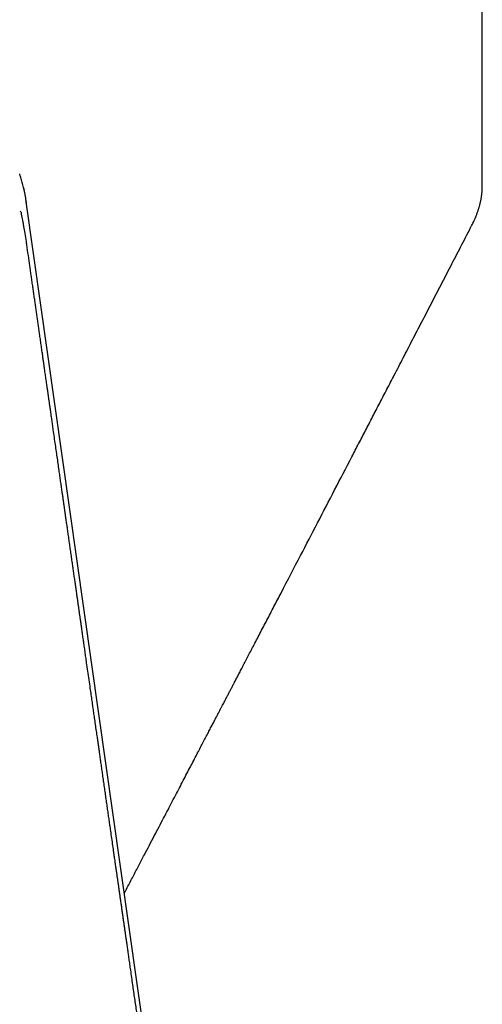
# Model space of a CAD drawing. Header units: millimetres. Extents: x 8 to 761, y 12 to 869.
# Tile 9 of 34: x 705 to 732, y 167 to 225. Entities that reach past the tile are written whole.
import ezdxf

# ---------------------------------------------------------------- set-up
doc = ezdxf.new("R2010")
doc.units = ezdxf.units.MM

msp = doc.modelspace()

# ---------------------------------------------------------------- linework, layer by layer
at = {"color": 7, "linetype": 'Continuous', "lineweight": 30}
for p, q in [((731.753, 214.919), (731.751, 238.332)), ((704.763, 215.639), (704.76, 215.659)), ((704.796, 215.512), (704.795, 215.515)), ((705.001, 214.804), (705.003, 214.797)), ((705.144, 214.033), (705.148, 214.001)), ((704.84, 213.408), (704.815, 213.486)), ((704.852, 213.366), (704.85, 213.374)), ((705.147, 211.716), (705.076, 212.184))]:
    msp.add_line(p, q, dxfattribs=at)
at = {"color": 7, "linetype": 'Continuous', "lineweight": 30, "flags": 128}
for points in [[(716.106, 136.729), (710.642, 175.235), (705.144, 214.033)], [(704.84, 213.408), (704.843, 213.402), (704.85, 213.373)]]:
    msp.add_lwpolyline(points, dxfattribs=at)
at = {"color": 7, "linetype": 'Continuous', "lineweight": 30}
for points, knots in [([(704.797, 215.513), (704.791, 215.532), (704.778, 215.574), (704.768, 215.614), (704.763, 215.635)], [0, 0, 0, 0, 0.463767, 1, 1, 1, 1]), ([(705.001, 214.804), (704.989, 214.852), (704.965, 214.949), (704.925, 215.094), (704.884, 215.238), (704.841, 215.38), (704.811, 215.471), (704.797, 215.516)], [0, 0, 0, 0, 0.193416, 0.394231, 0.595703, 0.797752, 1, 1, 1, 1]), ([(705.148, 214.001), (705.147, 214.009), (705.144, 214.029), (705.139, 214.061), (705.131, 214.12), (705.119, 214.21), (705.101, 214.316), (705.084, 214.408), (705.07, 214.483), (705.059, 214.544), (705.05, 214.589), (705.044, 214.621), (705.037, 214.654), (705.027, 214.696), (705.016, 214.744), (705.007, 214.78), (705.003, 214.797)], [0, 0, 0, 0, 0.029405, 0.074368, 0.123548, 0.275827, 0.433503, 0.536979, 0.632672, 0.717836, 0.756454, 0.793756, 0.830133, 0.872963, 0.939044, 1, 1, 1, 1]), ([(731.152, 212.679), (731.172, 212.716), (731.207, 212.787), (731.255, 212.886), (731.294, 212.97), (731.325, 213.04), (731.348, 213.096), (731.366, 213.139), (731.382, 213.176), (731.402, 213.226), (731.428, 213.294), (731.46, 213.38), (731.491, 213.469), (731.52, 213.556), (731.546, 213.639), (731.57, 213.718), (731.591, 213.794), (731.608, 213.861), (731.623, 213.92), (731.637, 213.979), (731.653, 214.048), (731.67, 214.128), (731.685, 214.209), (731.699, 214.287), (731.71, 214.359), (731.72, 214.429), (731.728, 214.497), (731.735, 214.562), (731.74, 214.618), (731.745, 214.676), (731.749, 214.742), (731.752, 214.825), (731.753, 214.886), (731.753, 214.919)], [0, 0, 0, 0, 0.0503564, 0.0939819, 0.1309521, 0.161561, 0.1855635, 0.2030371, 0.2179328, 0.2340231, 0.2691114, 0.3070922, 0.346395, 0.3863341, 0.423317, 0.4565002, 0.4911493, 0.5250432, 0.5475166, 0.5717412, 0.6050299, 0.642518, 0.681727, 0.7169166, 0.7500939, 0.7806315, 0.8140164, 0.8435386, 0.8686939, 0.8908844, 0.9203978, 0.9569119, 1, 1, 1, 1]), ([(704.857, 213.35), (704.857, 213.351), (704.855, 213.359), (704.853, 213.367), (704.85, 213.373)], [0, 0, 0, 0, 0.1717467, 1, 1, 1, 1]), ([(705.076, 212.187), (705.074, 212.193), (705.053, 212.327), (705.019, 212.522), (704.974, 212.771), (704.938, 212.955), (704.902, 213.136), (704.875, 213.267), (704.859, 213.338), (704.857, 213.35)], [0, 0, 0, 0, 0.017504, 0.340068, 0.50165, 0.659845, 0.814667, 0.970192, 1, 1, 1, 1]), ([(710.865, 173.667), (710.922, 173.776), (711.093, 174.104), (711.375, 174.643), (711.708, 175.279), (712.024, 175.885), (712.325, 176.46), (712.61, 177.006), (712.886, 177.535), (713.153, 178.046), (713.411, 178.54), (713.66, 179.017), (713.9, 179.476), (714.131, 179.918), (714.352, 180.343), (714.564, 180.747), (714.765, 181.133), (714.956, 181.499), (715.138, 181.849), (715.31, 182.178), (715.471, 182.487), (715.623, 182.777), (715.765, 183.051), (715.9, 183.309), (716.027, 183.552), (716.144, 183.776), (716.25, 183.981), (716.348, 184.167), (716.438, 184.34), (716.521, 184.499), (716.595, 184.641), (716.661, 184.767), (716.718, 184.878), (716.77, 184.977), (716.815, 185.064), (716.856, 185.142), (716.912, 185.249), (716.987, 185.393), (717.081, 185.573), (717.176, 185.757), (717.274, 185.945), (717.38, 186.147), (717.494, 186.367), (717.62, 186.607), (717.756, 186.868), (717.901, 187.148), (718.057, 187.447), (718.223, 187.765), (718.398, 188.102), (718.584, 188.458), (718.779, 188.832), (718.98, 189.219), (719.185, 189.612), (719.39, 190.007), (719.596, 190.402), (719.802, 190.798), (720.319, 191.792), (721.098, 193.29), (722.142, 195.296), (723.14, 197.217), (723.94, 198.758), (724.54, 199.915), (724.943, 200.69), (725.351, 201.478), (725.767, 202.28), (726.19, 203.095), (726.65, 203.981), (727.146, 204.94), (727.682, 205.973), (728.228, 207.027), (728.784, 208.1), (729.346, 209.187), (729.915, 210.287), (730.491, 211.399), (730.904, 212.199), (731.126, 212.628), (731.152, 212.679)], [0, 0, 0, 0, 0.008383, 0.025217, 0.041548, 0.057375, 0.071837, 0.085853, 0.099421, 0.112543, 0.125219, 0.137448, 0.149232, 0.16057, 0.171462, 0.18191, 0.191737, 0.201135, 0.210103, 0.218643, 0.226471, 0.2339, 0.240931, 0.247563, 0.253797, 0.259633, 0.26477, 0.269554, 0.273984, 0.27806, 0.281783, 0.284932, 0.287774, 0.290309, 0.292538, 0.294461, 0.296281, 0.300785, 0.305588, 0.31013, 0.314912, 0.32005, 0.325657, 0.331861, 0.338552, 0.345732, 0.353399, 0.361553, 0.370194, 0.379322, 0.388937, 0.398972, 0.409075, 0.419193, 0.429325, 0.439472, 0.449635, 0.505796, 0.554682, 0.603913, 0.653491, 0.673068, 0.692891, 0.713068, 0.7336, 0.754486, 0.775727, 0.801683, 0.82815, 0.855126, 0.882611, 0.910606, 0.938597, 0.967079, 0.996052, 1, 1, 1, 1]), ([(715.844, 137.098), (715.836, 137.154), (715.813, 137.315), (715.775, 137.58), (715.729, 137.895), (715.666, 138.337), (715.584, 138.907), (715.483, 139.608), (715.382, 140.313), (715.279, 141.027), (715.176, 141.748), (715.072, 142.472), (714.976, 143.141), (714.888, 143.75), (714.81, 144.296), (714.733, 144.832), (714.667, 145.291), (714.611, 145.678), (714.565, 146.003), (714.517, 146.334), (714.468, 146.676), (714.422, 146.999), (714.378, 147.3), (714.339, 147.573), (714.301, 147.84), (714.264, 148.096), (714.229, 148.341), (714.196, 148.571), (714.165, 148.785), (714.136, 148.985), (714.108, 149.181), (714.08, 149.379), (714.047, 149.605), (714.011, 149.861), (713.969, 150.149), (713.926, 150.448), (713.882, 150.756), (713.837, 151.071), (713.791, 151.393), (713.744, 151.72), (713.696, 152.053), (713.647, 152.393), (713.596, 152.745), (713.548, 153.081), (713.502, 153.401), (713.459, 153.7), (713.417, 153.997), (713.377, 154.274), (713.341, 154.528), (713.307, 154.759), (713.276, 154.979), (713.246, 155.186), (713.218, 155.382), (713.192, 155.566), (713.167, 155.739), (713.139, 155.931), (713.109, 156.142), (713.076, 156.372), (713.044, 156.597), (713.012, 156.815), (712.982, 157.029), (712.951, 157.245), (712.92, 157.46), (712.888, 157.679), (712.856, 157.901), (712.823, 158.132), (712.789, 158.372), (712.753, 158.624), (712.715, 158.887), (712.675, 159.164), (712.634, 159.454), (712.59, 159.757), (712.545, 160.072), (712.499, 160.395), (712.443, 160.78), (712.38, 161.221), (712.309, 161.715), (712.247, 162.15), (712.193, 162.527), (712.147, 162.848), (712.102, 163.161), (712.058, 163.468), (712.015, 163.763), (711.975, 164.046), (711.936, 164.314), (711.9, 164.569), (711.864, 164.818), (711.828, 165.068), (711.79, 165.331), (711.751, 165.607), (711.709, 165.896), (711.666, 166.199), (711.621, 166.514), (711.572, 166.857), (711.519, 167.225), (711.462, 167.619), (711.404, 168.022), (711.346, 168.433), (711.285, 168.852), (711.229, 169.243), (711.178, 169.598), (711.134, 169.91), (711.091, 170.206), (711.051, 170.488), (711.013, 170.754), (710.978, 170.995), (710.947, 171.215), (710.917, 171.421), (710.887, 171.633), (710.855, 171.853), (710.823, 172.08), (710.789, 172.315), (710.754, 172.555), (710.719, 172.803), (710.683, 173.053), (710.648, 173.299), (710.614, 173.538), (710.581, 173.766), (710.55, 173.985), (710.52, 174.194), (710.491, 174.394), (710.461, 174.601), (710.429, 174.823), (710.395, 175.066), (710.358, 175.32), (710.32, 175.585), (710.281, 175.856), (710.235, 176.182), (710.181, 176.558), (710.12, 176.982), (710.065, 177.364), (710.016, 177.707), (709.972, 178.016), (709.926, 178.335), (709.879, 178.662), (709.831, 178.998), (709.782, 179.341), (709.732, 179.693), (709.681, 180.046), (709.63, 180.398), (709.582, 180.734), (709.536, 181.057), (709.492, 181.366), (709.449, 181.664), (709.408, 181.951), (709.368, 182.229), (709.329, 182.501), (709.286, 182.803), (709.237, 183.142), (709.183, 183.521), (709.131, 183.882), (709.082, 184.227), (709.035, 184.555), (708.986, 184.899), (708.934, 185.26), (708.875, 185.673), (708.809, 186.132), (708.738, 186.63), (708.675, 187.069), (708.62, 187.449), (708.575, 187.769), (708.53, 188.083), (708.485, 188.391), (708.442, 188.692), (708.4, 188.987), (708.359, 189.272), (708.322, 189.532), (708.289, 189.765), (708.259, 189.973), (708.23, 190.174), (708.202, 190.373), (708.173, 190.577), (708.142, 190.792), (708.109, 191.019), (708.074, 191.262), (708.037, 191.521), (707.998, 191.797), (707.957, 192.081), (707.916, 192.369), (707.875, 192.656), (707.831, 192.959), (707.786, 193.28), (707.737, 193.616), (707.69, 193.95), (707.642, 194.281), (707.596, 194.603), (707.552, 194.912), (707.51, 195.205), (707.47, 195.483), (707.434, 195.733), (707.402, 195.959), (707.372, 196.167), (707.342, 196.377), (707.311, 196.596), (707.278, 196.824), (707.242, 197.076), (707.203, 197.352), (707.16, 197.651), (707.116, 197.957), (707.068, 198.29), (707.017, 198.652), (706.961, 199.043), (706.903, 199.445), (706.844, 199.859), (706.783, 200.284), (706.727, 200.675), (706.678, 201.022), (706.636, 201.315), (706.596, 201.592), (706.559, 201.854), (706.523, 202.099), (706.491, 202.325), (706.461, 202.534), (706.433, 202.731), (706.405, 202.925), (706.378, 203.118), (706.352, 203.3), (706.327, 203.471), (706.304, 203.63), (706.282, 203.788), (706.259, 203.949), (706.235, 204.114), (706.208, 204.301), (706.178, 204.511), (706.145, 204.745), (706.109, 204.995), (706.068, 205.281), (706.024, 205.594), (705.976, 205.923), (705.932, 206.237), (705.889, 206.535), (705.848, 206.818), (705.809, 207.091), (705.77, 207.363), (705.732, 207.635), (705.692, 207.91), (705.653, 208.186), (705.612, 208.472), (705.57, 208.763), (705.528, 209.059), (705.485, 209.359), (705.441, 209.667), (705.396, 209.979), (705.308, 210.594), (705.226, 211.173), (705.158, 211.648), (705.148, 211.716)], [0, 0, 0, 0, 0.00222, 0.006469, 0.010684, 0.014864, 0.024238, 0.033586, 0.043041, 0.052602, 0.062264, 0.072023, 0.08174, 0.089152, 0.096503, 0.103698, 0.11068, 0.11496, 0.119267, 0.123711, 0.128295, 0.133017, 0.136679, 0.140394, 0.143986, 0.147423, 0.150705, 0.153832, 0.156637, 0.159305, 0.16187, 0.164517, 0.167275, 0.170955, 0.174815, 0.178845, 0.182977, 0.187201, 0.191518, 0.195927, 0.20034, 0.204893, 0.209607, 0.214481, 0.218424, 0.222466, 0.226505, 0.230347, 0.233608, 0.236709, 0.23965, 0.24243, 0.24505, 0.24751, 0.249812, 0.252038, 0.255207, 0.258296, 0.261304, 0.264231, 0.267078, 0.269909, 0.27288, 0.275732, 0.278706, 0.281804, 0.285024, 0.288381, 0.291913, 0.295621, 0.299506, 0.303567, 0.307804, 0.312184, 0.316539, 0.323284, 0.329907, 0.336397, 0.340784, 0.345078, 0.349281, 0.353392, 0.357396, 0.36116, 0.36475, 0.368167, 0.37141, 0.374739, 0.378253, 0.38195, 0.385832, 0.389899, 0.394143, 0.398489, 0.403663, 0.408949, 0.414346, 0.419855, 0.425475, 0.431196, 0.435569, 0.439743, 0.443717, 0.447491, 0.451065, 0.454439, 0.457167, 0.459893, 0.462732, 0.465684, 0.468749, 0.471869, 0.475098, 0.478436, 0.481817, 0.485144, 0.48834, 0.491404, 0.494337, 0.497138, 0.499807, 0.502376, 0.505478, 0.508732, 0.512136, 0.515691, 0.519371, 0.523047, 0.528782, 0.534466, 0.540114, 0.544134, 0.548277, 0.552542, 0.55693, 0.561439, 0.566071, 0.570691, 0.57559, 0.580296, 0.584809, 0.58913, 0.593261, 0.597246, 0.601098, 0.604816, 0.60841, 0.612041, 0.61695, 0.622032, 0.627287, 0.631476, 0.635879, 0.640494, 0.645323, 0.650364, 0.657115, 0.663789, 0.670384, 0.674754, 0.679052, 0.683264, 0.68739, 0.69143, 0.695384, 0.699228, 0.702908, 0.705812, 0.708603, 0.711281, 0.713879, 0.716601, 0.719484, 0.722527, 0.725729, 0.729257, 0.73296, 0.73682, 0.740687, 0.744529, 0.748346, 0.752895, 0.757408, 0.761885, 0.766326, 0.770709, 0.774831, 0.778753, 0.782475, 0.785997, 0.788829, 0.791549, 0.794357, 0.797289, 0.800344, 0.803522, 0.807424, 0.81144, 0.815544, 0.819738, 0.824846, 0.83008, 0.835464, 0.841009, 0.846715, 0.852582, 0.856723, 0.860653, 0.864369, 0.867873, 0.871164, 0.874242, 0.876949, 0.879563, 0.882166, 0.884758, 0.887337, 0.889478, 0.891611, 0.893736, 0.895855, 0.898058, 0.900403, 0.90335, 0.906495, 0.909836, 0.913376, 0.918002, 0.922417, 0.926621, 0.930615, 0.934399, 0.938035, 0.941568, 0.945336, 0.94898, 0.952611, 0.956444, 0.960485, 0.96433, 0.968345, 0.972518, 0.976715, 0.980903, 0.997271, 1, 1, 1, 1])]:
    msp.add_open_spline(points, degree=3, knots=knots, dxfattribs=at)

doc.saveas('drawing.dxf')
